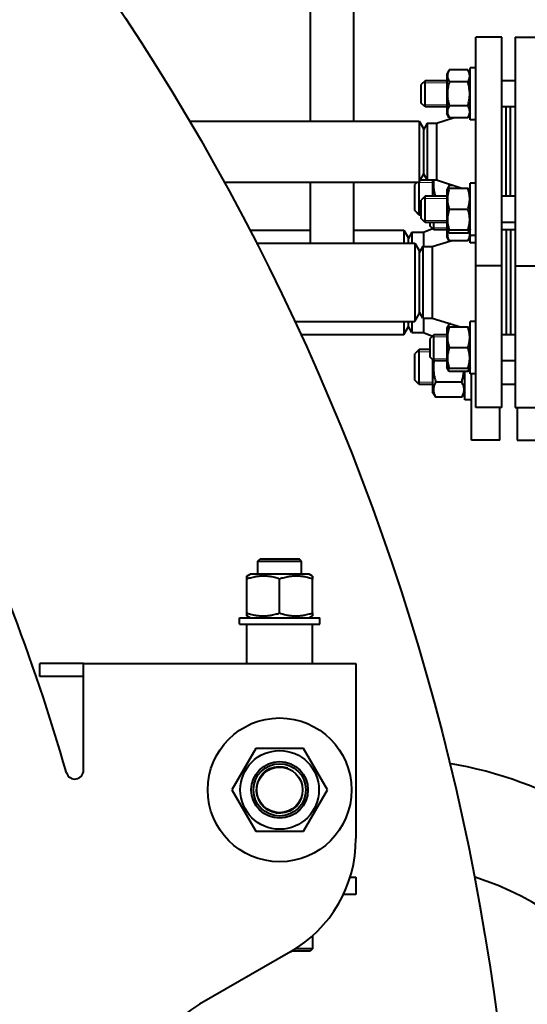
# Model space of a CAD drawing. Header units: millimetres. Extents: x -4428 to 3866, y -3426 to 3855.
# Tile 184 of 191: x 3349 to 3582, y 2066 to 2518. Entities that reach past the tile are written whole.
import ezdxf

# ---------------------------------------------------------------- set-up
doc = ezdxf.new("R2010")
doc.units = ezdxf.units.MM
doc.linetypes.add('K5LT_BASIC', pattern=[0])
doc.linetypes.add('K5LT_THIN', pattern=[0])
doc.layers.add('Системный слой', color=7, linetype='Continuous')

# ---------------------------------------------------------------- blocks, each defined once
blk = doc.blocks.new('U10')
at = {"layer": 'Системный слой', "color": 150, "linetype": 'K5LT_BASIC', "lineweight": 40, "true_color": 0x0080ff}
for p, q in [((3481.93, 2724.57), (3481.93, 2471.57)), ((3501.93, 2471.57), (3501.93, 2724.57)), ((3557.93, 2405.07), (3557.93, 2510.07)), ((3569.93, 2510.07), (3557.93, 2510.07)), ((3569.93, 2405.07), (3569.93, 2510.07)), ((3575.93, 2510.07), (3575.93, 2457.57)), ((3575.93, 2510.07), (3587.93, 2510.07)), ((3545.75, 2495.06), (3544.63, 2493.11)), ((3554.31, 2495.06), (3545.75, 2495.06)), ((3555.43, 2493.11), (3554.31, 2495.06)), ((3555.43, 2472.09), (3555.43, 2496.09)), ((3557.93, 2496.09), (3555.43, 2496.09)), ((3544.63, 2493.11), (3544.63, 2475.06)), ((3534.68, 2490.09), (3532.93, 2488.34)), ((3532.93, 2484.09), (3532.93, 2488.34)), ((3544.63, 2490.09), (3534.68, 2490.09)), ((3534.68, 2484.09), (3534.68, 2490.09)), ((3554.31, 2489.57), (3545.75, 2489.57)), ((3575.93, 2490.09), (3569.93, 2490.09)), ((3532.93, 2479.84), (3532.93, 2484.09)), ((3534.68, 2478.09), (3534.68, 2484.09)), ((3534.68, 2478.09), (3532.93, 2479.84)), ((3534.68, 2478.09), (3532.93, 2479.84)), ((3544.63, 2478.09), (3534.68, 2478.09)), ((3554.31, 2478.6), (3545.75, 2478.6)), ((3575.93, 2478.09), (3569.93, 2478.09)), ((3571.93, 2457.57), (3571.93, 2478.09)), ((3573.93, 2457.57), (3573.93, 2478.09)), ((3539.93, 2470.57), (3547.57, 2473.12)), ((3545.75, 2473.12), (3544.63, 2475.06)), ((3554.31, 2473.12), (3545.75, 2473.12)), ((3555.43, 2475.06), (3554.31, 2473.12)), ((3426.45, 2471.57), (3531.93, 2471.57)), ((3531.93, 2471.57), (3533.93, 2468.11)), ((3531.93, 2471.57), (3531.93, 2457.57)), ((3535.66, 2470.57), (3533.93, 2467.57)), ((3533.93, 2468.11), (3533.93, 2457.57)), ((3535.66, 2470.57), (3539.93, 2470.57)), ((3535.66, 2470.57), (3535.66, 2444.57)), ((3539.93, 2470.57), (3539.93, 2444.57)), ((3557.93, 2472.09), (3555.43, 2472.09)), ((3531.93, 2457.57), (3531.93, 2443.57)), ((3533.93, 2457.57), (3533.93, 2447.04)), ((3571.93, 2437.06), (3571.93, 2457.57)), ((3573.93, 2437.06), (3573.93, 2457.57)), ((3575.93, 2457.57), (3575.93, 2405.07)), ((3531.93, 2443.57), (3533.93, 2447.04)), ((3535.66, 2444.57), (3533.93, 2447.57)), ((3442.32, 2443.57), (3531.93, 2443.57)), ((3481.93, 2443.57), (3481.93, 2415.57)), ((3501.93, 2415.57), (3501.93, 2443.57)), ((3531.04, 2443.57), (3529.93, 2442.46)), ((3529.93, 2430.46), (3529.93, 2442.46)), ((3531.93, 2428.46), (3531.93, 2443.57)), ((3538.13, 2444.46), (3532.44, 2444.46)), ((3535.66, 2444.57), (3539.93, 2444.57)), ((3538.13, 2444.57), (3538.13, 2437.06)), ((3539.93, 2444.57), (3551.98, 2440.56)), ((3545.75, 2442.03), (3544.63, 2440.08)), ((3547.57, 2442.03), (3545.75, 2442.03)), ((3555.43, 2419.06), (3555.43, 2443.06)), ((3557.93, 2443.06), (3555.43, 2443.06)), ((3534.68, 2437.06), (3532.93, 2435.31)), ((3534.68, 2425.06), (3534.68, 2437.06)), ((3544.63, 2437.06), (3534.68, 2437.06)), ((3544.9, 2440.56), (3544.63, 2440.08)), ((3544.63, 2440.08), (3544.63, 2422.03)), ((3544.9, 2440.56), (3545.75, 2440.56)), ((3554.31, 2440.56), (3545.75, 2440.56)), ((3554.31, 2440.56), (3555.16, 2440.56)), ((3555.43, 2440.08), (3555.16, 2440.56)), ((3575.93, 2437.06), (3569.93, 2437.06)), ((3532.93, 2426.81), (3532.93, 2435.31)), ((3531.93, 2428.46), (3529.93, 2430.46)), ((3532.93, 2428.46), (3531.93, 2428.46)), ((3554.31, 2431.06), (3545.75, 2431.06)), ((3534.68, 2425.06), (3532.93, 2426.81)), ((3544.63, 2425.06), (3534.68, 2425.06)), ((3536.93, 2423.37), (3536.93, 2425.06)), ((3538.68, 2421.62), (3536.93, 2423.37)), ((3538.68, 2421.62), (3538.68, 2425.06)), ((3575.93, 2425.06), (3569.93, 2425.06)), ((3454.05, 2421.57), (3481.93, 2421.57)), ((3501.93, 2421.57), (3524.93, 2421.57)), ((3524.93, 2421.57), (3526.93, 2418.11)), ((3524.93, 2421.57), (3524.93, 2415.57)), ((3528.66, 2420.57), (3526.93, 2417.57)), ((3526.93, 2418.11), (3526.93, 2415.57)), ((3528.66, 2420.57), (3533.93, 2420.57)), ((3528.66, 2420.57), (3528.66, 2415.57)), ((3533.93, 2420.57), (3538.05, 2422.26)), ((3533.93, 2420.57), (3533.93, 2414.07)), ((3544.63, 2421.62), (3538.68, 2421.62)), ((3544.63, 2422.03), (3544.63, 2418.6)), ((3544.9, 2421.56), (3544.63, 2422.03)), ((3545.75, 2420.09), (3544.63, 2422.03)), ((3545.75, 2416.65), (3544.63, 2418.6)), ((3545.75, 2421.56), (3544.9, 2421.56)), ((3554.31, 2421.56), (3545.75, 2421.56)), ((3554.31, 2420.09), (3545.75, 2420.09)), ((3555.43, 2422.03), (3554.31, 2420.09)), ((3555.16, 2421.56), (3554.31, 2421.56)), ((3555.43, 2418.6), (3554.31, 2416.65)), ((3555.43, 2422.03), (3555.16, 2421.56)), ((3555.43, 2415.62), (3555.43, 2419.06)), ((3557.93, 2419.06), (3555.43, 2419.06)), ((3575.93, 2421.62), (3569.93, 2421.62)), ((3571.93, 2421.62), (3571.93, 2373.52)), ((3573.93, 2421.62), (3573.93, 2373.52)), ((3457.13, 2415.57), (3481.93, 2415.57)), ((3481.93, 2415.57), (3501.93, 2415.57)), ((3501.93, 2415.57), (3529.93, 2415.57)), ((3529.93, 2415.57), (3531.93, 2412.11)), ((3529.93, 2415.57), (3529.93, 2397.57)), ((3533.66, 2414.07), (3531.93, 2411.07)), ((3533.66, 2414.07), (3537.93, 2414.07)), ((3533.66, 2414.07), (3533.66, 2381.07)), ((3537.93, 2414.07), (3546.54, 2416.65)), ((3537.93, 2414.07), (3537.93, 2381.07)), ((3554.31, 2416.65), (3545.75, 2416.65)), ((3557.93, 2415.62), (3555.43, 2415.62)), ((3531.93, 2412.11), (3531.93, 2397.57)), ((3557.93, 2340.07), (3557.93, 2405.07)), ((3569.93, 2405.07), (3557.93, 2405.07)), ((3569.93, 2340.07), (3569.93, 2405.07)), ((3575.93, 2405.07), (3587.93, 2405.07)), ((3575.93, 2405.07), (3575.93, 2397.57)), ((3529.93, 2397.57), (3529.93, 2379.57)), ((3531.93, 2397.57), (3531.93, 2383.04)), ((3575.93, 2397.57), (3575.93, 2340.07)), ((3529.93, 2379.57), (3531.93, 2383.04)), ((3533.66, 2381.07), (3531.93, 2384.07)), ((3474.69, 2379.57), (3529.93, 2379.57)), ((3524.93, 2379.57), (3524.93, 2373.57)), ((3526.93, 2379.57), (3526.93, 2377.04)), ((3528.66, 2374.57), (3526.93, 2377.57)), ((3528.66, 2379.57), (3528.66, 2374.57)), ((3533.66, 2381.07), (3537.93, 2381.07)), ((3533.93, 2381.07), (3533.93, 2374.57)), ((3537.93, 2381.07), (3551.44, 2377.02)), ((3545.75, 2378.49), (3544.63, 2376.55)), ((3546.54, 2378.49), (3545.75, 2378.49)), ((3555.43, 2355.52), (3555.43, 2379.52)), ((3557.93, 2379.52), (3555.43, 2379.52)), ((3477.47, 2373.57), (3524.93, 2373.57)), ((3524.93, 2373.57), (3526.93, 2377.04)), ((3528.66, 2374.57), (3533.93, 2374.57)), ((3533.93, 2374.57), (3538.05, 2372.89)), ((3538.68, 2373.52), (3536.93, 2371.77)), ((3544.63, 2373.52), (3538.68, 2373.52)), ((3538.68, 2361.52), (3538.68, 2373.52)), ((3544.9, 2377.02), (3544.63, 2376.55)), ((3544.63, 2376.55), (3544.63, 2358.5)), ((3544.9, 2377.02), (3545.75, 2377.02)), ((3554.31, 2377.02), (3545.75, 2377.02)), ((3554.31, 2377.02), (3555.16, 2377.02)), ((3555.43, 2376.55), (3555.16, 2377.02)), ((3575.93, 2373.52), (3569.93, 2373.52)), ((3536.93, 2363.27), (3536.93, 2371.77)), ((3531.93, 2366.68), (3529.93, 2364.68)), ((3529.93, 2352.68), (3529.93, 2364.68)), ((3536.93, 2366.68), (3531.93, 2366.68)), ((3531.93, 2350.68), (3531.93, 2366.68)), ((3554.31, 2367.52), (3545.75, 2367.52)), ((3538.68, 2361.52), (3536.93, 2363.27)), ((3538.13, 2362.07), (3538.13, 2347.28)), ((3544.63, 2361.52), (3538.68, 2361.52)), ((3575.93, 2361.52), (3569.93, 2361.52)), ((3544.9, 2358.02), (3544.63, 2358.5)), ((3545.75, 2356.55), (3544.63, 2358.5)), ((3545.75, 2358.02), (3544.9, 2358.02)), ((3554.31, 2358.02), (3545.75, 2358.02)), ((3554.31, 2356.55), (3545.75, 2356.55)), ((3552.93, 2343.68), (3552.93, 2356.55)), ((3555.43, 2358.5), (3554.31, 2356.55)), ((3555.16, 2358.02), (3554.31, 2358.02)), ((3555.43, 2358.5), (3555.16, 2358.02)), ((3557.93, 2355.52), (3555.43, 2355.52)), ((3555.93, 2325.07), (3555.93, 2355.52)), ((3531.93, 2350.68), (3529.93, 2352.68)), ((3538.13, 2350.68), (3531.93, 2350.68)), ((3551.51, 2351.75), (3539.55, 2351.75)), ((3575.93, 2350.68), (3569.93, 2350.68)), ((3539.55, 2344.83), (3538.13, 2347.28)), ((3552.93, 2347.28), (3551.51, 2344.83)), ((3551.51, 2344.83), (3539.55, 2344.83)), ((3555.93, 2343.68), (3552.93, 2343.68)), ((3569.93, 2340.07), (3557.93, 2340.07)), ((3568.93, 2325.07), (3568.93, 2340.07)), ((3575.93, 2340.07), (3591.93, 2340.07)), ((3576.93, 2340.07), (3576.93, 2325.07)), ((3568.93, 2325.07), (3555.93, 2325.07)), ((3576.93, 2325.07), (3589.93, 2325.07)), ((3457.93, 2269.57), (3458.93, 2270.57)), ((3457.93, 2263.57), (3457.93, 2269.57)), ((3457.93, 2269.57), (3477.93, 2269.57)), ((3458.93, 2270.57), (3476.93, 2270.57)), ((3477.93, 2269.57), (3476.93, 2270.57)), ((3477.93, 2263.57), (3477.93, 2269.57)), ((3452.93, 2262.71), (3454.43, 2263.57)), ((3452.93, 2261.37), (3452.93, 2262.71)), ((3452.93, 2245.78), (3452.93, 2261.37)), ((3467.93, 2263.57), (3454.43, 2263.57)), ((3481.43, 2263.57), (3467.93, 2263.57)), ((3467.93, 2245.78), (3467.93, 2261.37)), ((3482.93, 2262.71), (3481.43, 2263.57)), ((3482.93, 2262.71), (3482.93, 2261.37)), ((3482.93, 2245.78), (3482.93, 2261.37)), ((3449.43, 2240.57), (3449.43, 2243.57)), ((3449.43, 2243.57), (3486.43, 2243.57)), ((3452.93, 2244.44), (3452.93, 2245.78)), ((3454.43, 2243.57), (3452.93, 2244.44)), ((3481.43, 2243.57), (3482.93, 2244.44)), ((3482.93, 2245.78), (3482.93, 2244.44)), ((3486.43, 2240.57), (3486.43, 2243.57)), ((3449.43, 2240.57), (3486.43, 2240.57)), ((3452.93, 2222.57), (3452.93, 2240.57)), ((3482.93, 2222.57), (3482.93, 2240.57)), ((3377.93, 2222.57), (3357.93, 2222.57)), ((3357.93, 2216.57), (3357.93, 2222.57)), ((3377.93, 2222.57), (3502.93, 2222.57)), ((3377.93, 2208.57), (3377.93, 2222.57)), ((3502.93, 2222.57), (3502.93, 2208.57)), ((3377.93, 2216.57), (3357.93, 2216.57)), ((3377.93, 2173.54), (3377.93, 2208.57)), ((3502.93, 2208.57), (3502.93, 2142.21)), ((3456.96, 2183.57), (3445.99, 2164.57)), ((3478.9, 2183.57), (3456.96, 2183.57)), ((3489.87, 2164.57), (3478.9, 2183.57)), ((3445.99, 2164.57), (3456.96, 2145.57)), ((3478.9, 2145.57), (3489.87, 2164.57)), ((3456.96, 2145.57), (3478.9, 2145.57)), ((3500.28, 2124.57), (3502.93, 2124.57)), ((3502.93, 2124.57), (3502.93, 2116.57)), ((3502.93, 2116.57), (3497.18, 2116.57)), ((3482.93, 2097.49), (3482.93, 2091.57)), ((3472.93, 2090.25), (3431.18, 2066.15)), ((3481.93, 2090.57), (3473.48, 2090.57)), ((3482.93, 2091.57), (3475.11, 2091.57)), ((3482.93, 2091.57), (3481.93, 2090.57))]:
    blk.add_line(p, q, dxfattribs=at)
at = {"layer": 'Системный слой', "color": 7, "linetype": 'K5LT_THIN', "lineweight": 20}
for p, q in [((3534.68, 2489.14), (3533.73, 2489.14)), ((3544.63, 2489.14), (3534.68, 2489.14)), ((3534.68, 2479.04), (3533.73, 2479.04)), ((3544.63, 2479.04), (3534.68, 2479.04)), ((3531.93, 2443.38), (3530.85, 2443.38)), ((3538.13, 2443.38), (3531.93, 2443.38)), ((3534.68, 2436.11), (3533.73, 2436.11)), ((3544.63, 2436.11), (3534.68, 2436.11)), ((3531.93, 2429.55), (3530.85, 2429.55)), ((3532.93, 2429.55), (3531.93, 2429.55)), ((3534.68, 2426), (3533.73, 2426)), ((3544.63, 2426), (3534.68, 2426)), ((3538.68, 2422.57), (3537.73, 2422.57)), ((3544.63, 2422.57), (3538.68, 2422.57)), ((3538.68, 2372.57), (3537.73, 2372.57)), ((3544.63, 2372.57), (3538.68, 2372.57)), ((3531.93, 2365.6), (3530.85, 2365.6)), ((3536.93, 2365.6), (3531.93, 2365.6)), ((3538.68, 2362.47), (3537.73, 2362.47)), ((3544.63, 2362.47), (3538.68, 2362.47)), ((3531.93, 2351.76), (3530.85, 2351.76)), ((3538.13, 2351.76), (3531.93, 2351.76))]:
    blk.add_line(p, q, dxfattribs=at)
at = {"layer": 'Системный слой', "color": 150, "linetype": 'K5LT_BASIC', "lineweight": 40, "true_color": 0x0080ff}
for centre, radius in [((2481.93, 1917.57), 1095), ((3467.93, 2164.57), 33), ((3467.93, 2164.57), 18.05), ((3467.93, 2164.57), 13), ((3467.93, 2164.57), 12), ((3467.93, 2164.57), 10.5)]:
    blk.add_circle(centre, radius, dxfattribs=at)
for centre, radius, start, end in [((2481.93, 1917.57), 924, 16.01139, 36.37542), ((3512.93, 1986.57), 193, 39.9291, 80.1897), ((3373.93, 2173.54), 4, 196.0114, 0), ((3442.93, 2142.21), 60, 300, 0), ((3512.93, 1986.57), 145, 0, 72.236), ((3461.18, 2014.18), 60, 120, 185.6345)]:
    blk.add_arc(centre, radius, start, end, dxfattribs=at)
at = {"layer": 'Системный слой', "color": 7, "linetype": 'K5LT_THIN', "lineweight": 20}
blk.add_arc((3467.93, 2164.57), 10.92, 70, 340, dxfattribs=at)
at = {"layer": 'Системный слой', "color": 150, "linetype": 'K5LT_BASIC', "lineweight": 40, "true_color": 0x0080ff}
for points, knots in [([(3545.75, 2495.06), (3545.61, 2494.82), (3545.41, 2494.42), (3545.19, 2493.89), (3545.06, 2493.47), (3544.97, 2493.1), (3544.92, 2492.72), (3544.9, 2492.33), (3544.92, 2491.96), (3544.96, 2491.59), (3545.05, 2491.2), (3545.22, 2490.64), (3545.46, 2490.1), (3545.68, 2489.7), (3545.75, 2489.57)], [0, 0, 0, 0, 2.031939, 3.311633, 4.396645, 5.423589, 6.350589, 7.49983, 8.533187, 9.335775, 10.524184, 11.684847, 13.915004, 15, 15, 15, 15]), ([(3554.31, 2489.57), (3554.45, 2489.82), (3554.65, 2490.21), (3554.87, 2490.75), (3555, 2491.16), (3555.09, 2491.53), (3555.14, 2491.92), (3555.16, 2492.3), (3555.15, 2492.67), (3555.1, 2493.04), (3555.01, 2493.43), (3554.84, 2493.99), (3554.6, 2494.53), (3554.38, 2494.93), (3554.31, 2495.06)], [0, 0, 0, 0, 2.031939, 3.311633, 4.396645, 5.423589, 6.350589, 7.49983, 8.533187, 9.335775, 10.524184, 11.684847, 13.915004, 15, 15, 15, 15]), ([(3545.75, 2489.57), (3545.68, 2489.32), (3545.5, 2488.67), (3545.23, 2487.48), (3545.04, 2486.28), (3544.95, 2485.36), (3544.92, 2484.85), (3544.91, 2484.52), (3544.9, 2484.24), (3544.9, 2483.94), (3544.91, 2483.56), (3544.93, 2483.11), (3544.98, 2482.46), (3545.09, 2481.52), (3545.28, 2480.45), (3545.52, 2479.45), (3545.67, 2478.88), (3545.75, 2478.6)], [0, 0, 0, 0, 3.152296, 8.024027, 14.430358, 17.4743, 18.996271, 20.518242, 21.409855, 22.301468, 24.084694, 25.867919, 27.651145, 31.792504, 37.072525, 40.536262, 44, 44, 44, 44]), ([(3554.31, 2478.6), (3554.38, 2478.86), (3554.56, 2479.51), (3554.83, 2480.7), (3555.03, 2481.89), (3555.11, 2482.82), (3555.14, 2483.33), (3555.15, 2483.66), (3555.16, 2483.94), (3555.16, 2484.24), (3555.15, 2484.62), (3555.13, 2485.07), (3555.08, 2485.72), (3554.97, 2486.66), (3554.78, 2487.73), (3554.54, 2488.73), (3554.39, 2489.29), (3554.31, 2489.57)], [0, 0, 0, 0, 3.152296, 8.024027, 14.430358, 17.4743, 18.996271, 20.518242, 21.409855, 22.301468, 24.084694, 25.867919, 27.651145, 31.792504, 37.072525, 40.536262, 44, 44, 44, 44]), ([(3545.75, 2478.6), (3545.61, 2478.36), (3545.41, 2477.97), (3545.19, 2477.43), (3545.06, 2477.02), (3544.97, 2476.64), (3544.92, 2476.26), (3544.9, 2475.88), (3544.92, 2475.51), (3544.96, 2475.13), (3545.05, 2474.75), (3545.22, 2474.19), (3545.46, 2473.64), (3545.68, 2473.25), (3545.75, 2473.12)], [0, 0, 0, 0, 2.031939, 3.311633, 4.396645, 5.423589, 6.350589, 7.49983, 8.533187, 9.335775, 10.524184, 11.684847, 13.915004, 15, 15, 15, 15]), ([(3554.31, 2473.12), (3554.45, 2473.36), (3554.65, 2473.76), (3554.87, 2474.29), (3555, 2474.71), (3555.09, 2475.08), (3555.14, 2475.46), (3555.16, 2475.85), (3555.15, 2476.22), (3555.1, 2476.59), (3555.01, 2476.98), (3554.84, 2477.54), (3554.6, 2478.08), (3554.38, 2478.48), (3554.31, 2478.6)], [0, 0, 0, 0, 2.031939, 3.311633, 4.396645, 5.423589, 6.350589, 7.49983, 8.533187, 9.335775, 10.524184, 11.684847, 13.915004, 15, 15, 15, 15]), ([(3538.62, 2444.57), (3538.57, 2444.22), (3538.51, 2443.63), (3538.47, 2442.74), (3538.48, 2441.93), (3538.53, 2441.09), (3538.62, 2440.32), (3538.71, 2439.71), (3538.86, 2438.91), (3539.06, 2438.06), (3539.28, 2437.33), (3539.36, 2437.06)], [0, 0, 0, 0, 1.660462, 2.816657, 4.227653, 5.505056, 6.821396, 7.884068, 8.41864, 10.674885, 12, 12, 12, 12]), ([(3545.75, 2442.03), (3545.66, 2441.87), (3545.52, 2441.61), (3545.29, 2441.12), (3545.17, 2440.78), (3545.1, 2440.56)], [0, 0, 0, 0, 1.918281, 3.26766, 6, 6, 6, 6]), ([(3545.75, 2440.56), (3545.65, 2440.23), (3545.48, 2439.69), (3545.27, 2438.89), (3545.12, 2438.17), (3545.03, 2437.57), (3544.96, 2437.04), (3544.92, 2436.5), (3544.9, 2435.83), (3544.91, 2435.28), (3544.95, 2434.71), (3545.01, 2434.12), (3545.14, 2433.3), (3545.37, 2432.27), (3545.6, 2431.51), (3545.75, 2431.06)], [0, 0, 0, 0, 1.679816, 2.780687, 4.100621, 5.29978, 5.785161, 6.773962, 7.999819, 9.102067, 9.530451, 10.806592, 12.055167, 13.667644, 16, 16, 16, 16]), ([(3554.31, 2431.06), (3554.42, 2431.38), (3554.58, 2431.92), (3554.79, 2432.72), (3554.94, 2433.44), (3555.03, 2434.04), (3555.1, 2434.57), (3555.14, 2435.11), (3555.16, 2435.78), (3555.15, 2436.34), (3555.11, 2436.9), (3555.05, 2437.49), (3554.92, 2438.31), (3554.69, 2439.34), (3554.46, 2440.11), (3554.31, 2440.56)], [0, 0, 0, 0, 1.679816, 2.780687, 4.100621, 5.29978, 5.785161, 6.773962, 7.999819, 9.102067, 9.530451, 10.806592, 12.055167, 13.667644, 16, 16, 16, 16]), ([(3545.75, 2431.06), (3545.65, 2430.73), (3545.48, 2430.19), (3545.27, 2429.39), (3545.12, 2428.67), (3545.03, 2428.07), (3544.96, 2427.54), (3544.92, 2427), (3544.9, 2426.33), (3544.91, 2425.78), (3544.95, 2425.21), (3545.01, 2424.62), (3545.14, 2423.8), (3545.37, 2422.77), (3545.6, 2422.01), (3545.75, 2421.56)], [0, 0, 0, 0, 1.679816, 2.780687, 4.100621, 5.29978, 5.785161, 6.773962, 7.999819, 9.102067, 9.530451, 10.806592, 12.055167, 13.667644, 16, 16, 16, 16]), ([(3554.31, 2421.56), (3554.42, 2421.88), (3554.58, 2422.42), (3554.79, 2423.22), (3554.94, 2423.94), (3555.03, 2424.54), (3555.1, 2425.07), (3555.14, 2425.61), (3555.16, 2426.28), (3555.15, 2426.84), (3555.11, 2427.4), (3555.05, 2427.99), (3554.92, 2428.81), (3554.69, 2429.84), (3554.46, 2430.61), (3554.31, 2431.06)], [0, 0, 0, 0, 1.679816, 2.780687, 4.100621, 5.29978, 5.785161, 6.773962, 7.999819, 9.102067, 9.530451, 10.806592, 12.055167, 13.667644, 16, 16, 16, 16]), ([(3545.22, 2421.02), (3545.16, 2420.86), (3545.06, 2420.58), (3544.97, 2420.18), (3544.92, 2419.78), (3544.9, 2419.39), (3544.92, 2419.04), (3544.96, 2418.73), (3545.03, 2418.36), (3545.23, 2417.65), (3545.52, 2417.06), (3545.75, 2416.65)], [0, 0, 0, 0, 1.273426, 2.367395, 3.304881, 4.522419, 5.490723, 6.164185, 7.07952, 8.548813, 12, 12, 12, 12]), ([(3545.1, 2421.56), (3545.15, 2421.4), (3545.24, 2421.13), (3545.45, 2420.64), (3545.62, 2420.31), (3545.75, 2420.09)], [0, 0, 0, 0, 1.912507, 3.220306, 6, 6, 6, 6]), ([(3554.31, 2420.09), (3554.4, 2420.24), (3554.54, 2420.5), (3554.77, 2420.99), (3554.9, 2421.33), (3554.96, 2421.56)], [0, 0, 0, 0, 1.918281, 3.26766, 6, 6, 6, 6]), ([(3554.31, 2416.65), (3554.45, 2416.9), (3554.65, 2417.29), (3554.86, 2417.8), (3554.98, 2418.17), (3555.07, 2418.53), (3555.13, 2418.89), (3555.16, 2419.26), (3555.16, 2419.62), (3555.12, 2419.98), (3555.05, 2420.37), (3554.95, 2420.72), (3554.87, 2420.94), (3554.85, 2421.02)], [0, 0, 0, 0, 2.408921, 3.826518, 4.985355, 6.001148, 7.226669, 8.389609, 9.538232, 10.678936, 11.801064, 13.271501, 14, 14, 14, 14]), ([(3545.75, 2378.49), (3545.66, 2378.34), (3545.52, 2378.07), (3545.29, 2377.58), (3545.17, 2377.25), (3545.1, 2377.02)], [0, 0, 0, 0, 1.918281, 3.26766, 6, 6, 6, 6]), ([(3545.75, 2377.02), (3545.65, 2376.7), (3545.48, 2376.16), (3545.27, 2375.35), (3545.12, 2374.64), (3545.03, 2374.04), (3544.96, 2373.5), (3544.92, 2372.96), (3544.9, 2372.3), (3544.91, 2371.74), (3544.95, 2371.18), (3545.01, 2370.59), (3545.14, 2369.76), (3545.37, 2368.74), (3545.6, 2367.97), (3545.75, 2367.52)], [0, 0, 0, 0, 1.679816, 2.780687, 4.100621, 5.29978, 5.785161, 6.773962, 7.999819, 9.102067, 9.530451, 10.806592, 12.055167, 13.667644, 16, 16, 16, 16]), ([(3554.31, 2367.52), (3554.42, 2367.84), (3554.58, 2368.38), (3554.79, 2369.19), (3554.94, 2369.9), (3555.03, 2370.5), (3555.1, 2371.04), (3555.14, 2371.58), (3555.16, 2372.25), (3555.15, 2372.8), (3555.11, 2373.36), (3555.05, 2373.95), (3554.92, 2374.78), (3554.69, 2375.8), (3554.46, 2376.57), (3554.31, 2377.02)], [0, 0, 0, 0, 1.679816, 2.780687, 4.100621, 5.29978, 5.785161, 6.773962, 7.999819, 9.102067, 9.530451, 10.806592, 12.055167, 13.667644, 16, 16, 16, 16]), ([(3545.75, 2367.52), (3545.65, 2367.2), (3545.48, 2366.66), (3545.27, 2365.85), (3545.12, 2365.14), (3545.03, 2364.54), (3544.96, 2364), (3544.92, 2363.46), (3544.9, 2362.8), (3544.91, 2362.24), (3544.95, 2361.68), (3545.01, 2361.09), (3545.14, 2360.26), (3545.37, 2359.24), (3545.6, 2358.47), (3545.75, 2358.02)], [0, 0, 0, 0, 1.679816, 2.780687, 4.100621, 5.29978, 5.785161, 6.773962, 7.999819, 9.102067, 9.530451, 10.806592, 12.055167, 13.667644, 16, 16, 16, 16]), ([(3554.31, 2358.02), (3554.42, 2358.34), (3554.58, 2358.88), (3554.79, 2359.69), (3554.94, 2360.4), (3555.03, 2361), (3555.1, 2361.54), (3555.14, 2362.08), (3555.16, 2362.75), (3555.15, 2363.3), (3555.11, 2363.86), (3555.05, 2364.45), (3554.92, 2365.28), (3554.69, 2366.3), (3554.46, 2367.07), (3554.31, 2367.52)], [0, 0, 0, 0, 1.679816, 2.780687, 4.100621, 5.29978, 5.785161, 6.773962, 7.999819, 9.102067, 9.530451, 10.806592, 12.055167, 13.667644, 16, 16, 16, 16]), ([(3538.67, 2361.53), (3538.65, 2361.36), (3538.59, 2360.88), (3538.54, 2360.35), (3538.51, 2359.92), (3538.49, 2359.58), (3538.48, 2359.18), (3538.48, 2358.75), (3538.48, 2358.33), (3538.49, 2357.8), (3538.53, 2357.18), (3538.58, 2356.56), (3538.68, 2355.71), (3538.87, 2354.48), (3539.18, 2353.09), (3539.44, 2352.13), (3539.55, 2351.75)], [0, 0, 0, 0, 1.621808, 4.541062, 4.992311, 5.698265, 7.714814, 8.723089, 9.731363, 11.686944, 13.642524, 15.598104, 17.553684, 21.655862, 27.243239, 30.939023, 30.939023, 30.939023, 30.939023]), ([(3545.1, 2358.02), (3545.15, 2357.86), (3545.24, 2357.6), (3545.45, 2357.11), (3545.62, 2356.77), (3545.75, 2356.55)], [0, 0, 0, 0, 1.912507, 3.220306, 6, 6, 6, 6]), ([(3551.51, 2351.75), (3551.55, 2351.87), (3551.63, 2352.16), (3551.79, 2352.75), (3551.99, 2353.58), (3552.19, 2354.56), (3552.36, 2355.57), (3552.44, 2356.22), (3552.48, 2356.55)], [0, 0, 0, 0, 1.14629, 2.865724, 5.731448, 9.164726, 12.244867, 15.325008, 15.325008, 15.325008, 15.325008]), ([(3554.31, 2356.55), (3554.4, 2356.7), (3554.54, 2356.97), (3554.77, 2357.46), (3554.9, 2357.79), (3554.96, 2358.02)], [0, 0, 0, 0, 1.918281, 3.26766, 6, 6, 6, 6]), ([(3539.55, 2351.75), (3539.39, 2351.48), (3539.16, 2351.04), (3538.91, 2350.45), (3538.77, 2350.05), (3538.65, 2349.67), (3538.56, 2349.28), (3538.5, 2348.83), (3538.47, 2348.41), (3538.48, 2348), (3538.52, 2347.62), (3538.58, 2347.24), (3538.68, 2346.82), (3538.86, 2346.23), (3539.15, 2345.54), (3539.42, 2345.04), (3539.55, 2344.83)], [0, 0, 0, 0, 2.031977, 3.339718, 4.35691, 4.982864, 6.146734, 7.197334, 8.231074, 9.204643, 10.126104, 11.032386, 11.927409, 13.242826, 15.356581, 17, 17, 17, 17]), ([(3551.51, 2344.83), (3551.67, 2345.09), (3551.9, 2345.54), (3552.15, 2346.13), (3552.3, 2346.53), (3552.41, 2346.91), (3552.5, 2347.3), (3552.56, 2347.75), (3552.59, 2348.17), (3552.58, 2348.57), (3552.55, 2348.96), (3552.48, 2349.33), (3552.38, 2349.76), (3552.2, 2350.35), (3551.91, 2351.04), (3551.64, 2351.54), (3551.51, 2351.75)], [0, 0, 0, 0, 2.031977, 3.339718, 4.35691, 4.982864, 6.146734, 7.197334, 8.231074, 9.204643, 10.126104, 11.032386, 11.927409, 13.242826, 15.356581, 17, 17, 17, 17]), ([(3467.93, 2261.37), (3467.18, 2261.62), (3466.02, 2261.96), (3464.57, 2262.28), (3463.72, 2262.44), (3462.99, 2262.54), (3462.25, 2262.63), (3461.35, 2262.69), (3460.5, 2262.71), (3459.63, 2262.7), (3458.8, 2262.64), (3457.93, 2262.55), (3457.06, 2262.43), (3456.08, 2262.24), (3454.69, 2261.92), (3453.6, 2261.59), (3452.93, 2261.37)], [0, 0, 0, 0, 2.605527, 4.02085, 4.933638, 5.484881, 6.49485, 7.414784, 8.499661, 9.344631, 10.327891, 11.304749, 12.273715, 13.232361, 14.655984, 17, 17, 17, 17]), ([(3482.93, 2261.37), (3482.18, 2261.62), (3481.02, 2261.96), (3479.57, 2262.28), (3478.72, 2262.44), (3477.99, 2262.54), (3477.25, 2262.63), (3476.35, 2262.69), (3475.5, 2262.71), (3474.63, 2262.7), (3473.8, 2262.64), (3472.93, 2262.55), (3472.06, 2262.43), (3471.08, 2262.24), (3469.69, 2261.92), (3468.6, 2261.59), (3467.93, 2261.37)], [0, 0, 0, 0, 2.605527, 4.02085, 4.933638, 5.484881, 6.49485, 7.414784, 8.499661, 9.344631, 10.327891, 11.304749, 12.273715, 13.232361, 14.655984, 17, 17, 17, 17]), ([(3452.93, 2245.78), (3453.68, 2245.53), (3454.84, 2245.18), (3456.29, 2244.86), (3457.14, 2244.71), (3457.87, 2244.6), (3458.61, 2244.52), (3459.51, 2244.45), (3460.36, 2244.43), (3461.23, 2244.45), (3462.06, 2244.5), (3462.94, 2244.59), (3463.8, 2244.72), (3464.79, 2244.9), (3466.17, 2245.23), (3467.26, 2245.55), (3467.93, 2245.78)], [0, 0, 0, 0, 2.605527, 4.02085, 4.933638, 5.484881, 6.49485, 7.414784, 8.499661, 9.344631, 10.327891, 11.304749, 12.273715, 13.232361, 14.655984, 17, 17, 17, 17]), ([(3467.93, 2245.78), (3468.68, 2245.53), (3469.84, 2245.18), (3471.29, 2244.86), (3472.14, 2244.71), (3472.87, 2244.6), (3473.61, 2244.52), (3474.51, 2244.45), (3475.36, 2244.43), (3476.23, 2244.45), (3477.06, 2244.5), (3477.94, 2244.59), (3478.8, 2244.72), (3479.79, 2244.9), (3481.17, 2245.23), (3482.26, 2245.55), (3482.93, 2245.78)], [0, 0, 0, 0, 2.605527, 4.02085, 4.933638, 5.484881, 6.49485, 7.414784, 8.499661, 9.344631, 10.327891, 11.304749, 12.273715, 13.232361, 14.655984, 17, 17, 17, 17])]:
    blk.add_open_spline(points, degree=3, knots=knots, dxfattribs=at)

msp = doc.modelspace()

# ---------------------------------------------------------------- block references
at = {"layer": 'Системный слой'}
msp.add_blockref('U10', (0, 0), dxfattribs=at)

doc.saveas('drawing.dxf')
